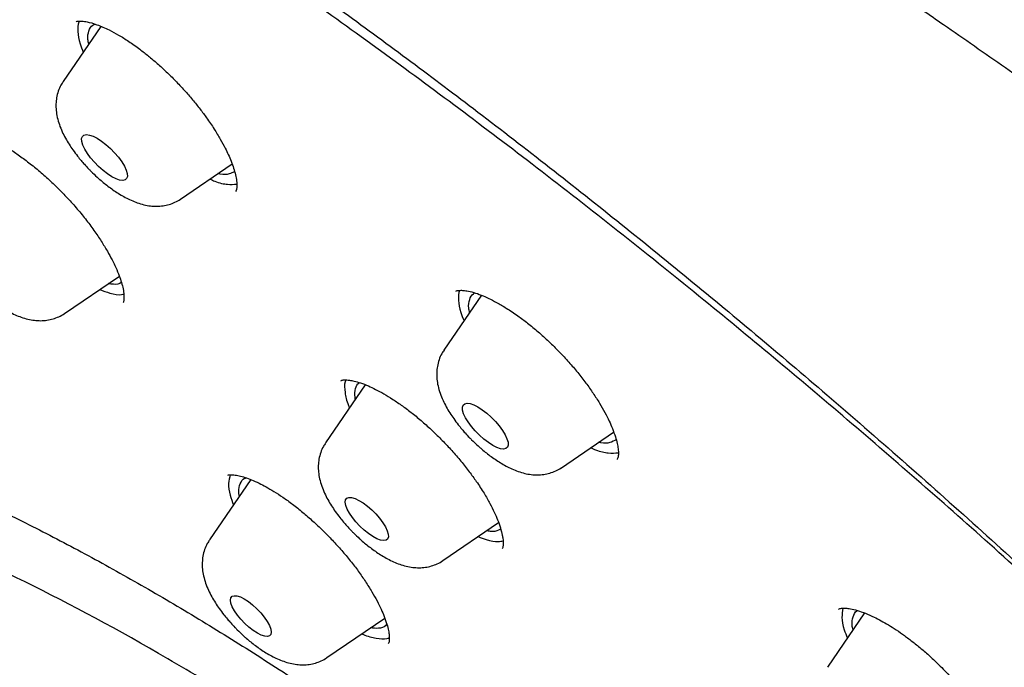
# Model space of a CAD drawing. Header units: millimetres. Extents: x 8 to 1577, y 12 to 2534.
# Tile 42 of 115: x 1331 to 1345, y 905 to 914. Entities that reach past the tile are written whole.
import ezdxf

# ---------------------------------------------------------------- set-up
doc = ezdxf.new("R2010")
doc.units = ezdxf.units.MM

msp = doc.modelspace()

# ---------------------------------------------------------------- linework, layer by layer
at = {"color": 7, "linetype": 'Continuous', "lineweight": 30}
for p, q in [((1331.926, 913.974), (1331.372, 913.166)), ((1333.096, 911.438), (1333.852, 911.953)), ((1331.393, 909.757), (1332.197, 910.305)), ((1337.514, 910.025), (1336.963, 909.22)), ((1335.808, 908.709), (1335.224, 907.856)), ((1338.686, 907.492), (1339.454, 908.015)), ((1339.507, 907.617), (1339.504, 907.613)), ((1334.128, 907.317), (1333.52, 906.43)), ((1336.948, 906.129), (1337.764, 906.685)), ((1335.244, 904.703), (1336.093, 905.281)), ((1343.138, 905.358), (1342.592, 904.561)), ((1336.149, 904.914), (1336.143, 904.906))]:
    msp.add_line(p, q, dxfattribs=at)
at = {"color": 7, "linetype": 'Continuous', "lineweight": 30, "flags": 128}
for points in [[(1332.088, 911.765), (1332.024, 911.806), (1331.958, 911.857), (1331.893, 911.914), (1331.831, 911.977), (1331.775, 912.043), (1331.727, 912.109), (1331.688, 912.172), (1331.661, 912.231), (1331.646, 912.283), (1331.643, 912.325), (1331.654, 912.357), (1331.677, 912.377), (1331.712, 912.384), (1331.757, 912.378), (1331.81, 912.36), (1331.87, 912.33), (1331.934, 912.288), (1332, 912.238), (1332.065, 912.18), (1332.127, 912.117), (1332.183, 912.051), (1332.231, 911.986), (1332.27, 911.922), (1332.297, 911.864), (1332.312, 911.812), (1332.315, 911.769), (1332.304, 911.738), (1332.281, 911.718), (1332.246, 911.71), (1332.201, 911.716), (1332.148, 911.734), (1332.088, 911.765)], [(1337.678, 907.819), (1337.614, 907.86), (1337.548, 907.911), (1337.483, 907.969), (1337.421, 908.032), (1337.365, 908.097), (1337.317, 908.163), (1337.279, 908.226), (1337.251, 908.285), (1337.236, 908.337), (1337.234, 908.379), (1337.244, 908.411), (1337.267, 908.431), (1337.302, 908.438), (1337.347, 908.433), (1337.401, 908.414), (1337.461, 908.384), (1337.525, 908.343), (1337.591, 908.292), (1337.656, 908.234), (1337.717, 908.171), (1337.773, 908.106), (1337.822, 908.04), (1337.86, 907.976), (1337.888, 907.918), (1337.903, 907.866), (1337.905, 907.824), (1337.894, 907.792), (1337.871, 907.772), (1337.837, 907.764), (1337.792, 907.77), (1337.738, 907.789), (1337.678, 907.819)], [(1336.131, 906.565), (1336.145, 906.515), (1336.147, 906.474), (1336.135, 906.444), (1336.112, 906.426), (1336.076, 906.421), (1336.031, 906.428), (1335.978, 906.449), (1335.918, 906.481), (1335.855, 906.524), (1335.791, 906.575), (1335.729, 906.633), (1335.67, 906.696), (1335.619, 906.76), (1335.576, 906.823), (1335.543, 906.883), (1335.522, 906.937), (1335.514, 906.983), (1335.519, 907.018), (1335.537, 907.042), (1335.566, 907.054), (1335.607, 907.053), (1335.657, 907.039), (1335.713, 907.012), (1335.775, 906.975), (1335.839, 906.927), (1335.902, 906.872), (1335.963, 906.812), (1336.018, 906.748), (1336.066, 906.684), (1336.104, 906.622), (1336.131, 906.565)], [(1334.224, 905.06), (1334.163, 905.099), (1334.1, 905.148), (1334.039, 905.204), (1333.981, 905.265), (1333.93, 905.328), (1333.887, 905.39), (1333.855, 905.449), (1333.834, 905.501), (1333.827, 905.546), (1333.832, 905.58), (1333.851, 905.603), (1333.881, 905.612), (1333.923, 905.609), (1333.973, 905.593), (1334.03, 905.564), (1334.091, 905.525), (1334.154, 905.476), (1334.216, 905.42), (1334.273, 905.359), (1334.325, 905.296), (1334.367, 905.234), (1334.4, 905.175), (1334.42, 905.122), (1334.427, 905.078), (1334.422, 905.044), (1334.403, 905.021), (1334.373, 905.011), (1334.331, 905.015), (1334.281, 905.031), (1334.224, 905.06)]]:
    msp.add_lwpolyline(points, dxfattribs=at)
at = {"color": 7, "linetype": 'Continuous', "lineweight": 30}
for points, knots in [([(1394.298, 868.051), (1394.344, 868.096), (1394.434, 868.184), (1394.57, 868.324), (1394.688, 868.451), (1394.806, 868.586), (1394.906, 868.707), (1394.998, 868.824), (1395.083, 868.937), (1395.193, 869.093), (1395.32, 869.287), (1395.456, 869.517), (1395.578, 869.747), (1395.686, 869.971), (1395.785, 870.199), (1395.9, 870.497), (1396.019, 870.857), (1396.124, 871.261), (1396.206, 871.658), (1396.269, 872.054), (1396.316, 872.485), (1396.343, 872.883), (1396.354, 873.242), (1396.356, 873.539), (1396.352, 873.813), (1396.343, 874.069), (1396.33, 874.322), (1396.313, 874.577), (1396.292, 874.832), (1396.266, 875.093), (1396.236, 875.361), (1396.2, 875.641), (1396.16, 875.925), (1396.116, 876.204), (1396.072, 876.468), (1396.028, 876.716), (1395.982, 876.96), (1395.932, 877.208), (1395.879, 877.469), (1395.82, 877.747), (1395.755, 878.051), (1395.681, 878.384), (1395.613, 878.684), (1395.557, 878.928), (1395.517, 879.098), (1395.484, 879.236), (1395.459, 879.343), (1395.439, 879.424), (1395.423, 879.494), (1395.401, 879.583), (1395.371, 879.705), (1395.331, 879.868), (1395.283, 880.062), (1395.221, 880.306), (1395.147, 880.596), (1395.061, 880.923), (1394.971, 881.26), (1394.879, 881.601), (1394.783, 881.946), (1394.699, 882.243), (1394.628, 882.491), (1394.57, 882.69), (1394.512, 882.889), (1394.455, 883.084), (1394.401, 883.264), (1394.354, 883.42), (1394.315, 883.55), (1394.283, 883.655), (1394.257, 883.738), (1394.235, 883.81), (1394.209, 883.894), (1394.174, 884.007), (1394.128, 884.157), (1394.071, 884.338), (1394.003, 884.552), (1393.926, 884.793), (1393.842, 885.052), (1393.71, 885.455), (1393.533, 885.986), (1393.309, 886.639), (1393.086, 887.27), (1392.864, 887.884), (1392.641, 888.489), (1392.373, 889.197), (1392.06, 890.003), (1391.698, 890.905), (1391.308, 891.848), (1390.885, 892.839), (1390.422, 893.894), (1389.945, 894.953), (1389.329, 896.285), (1388.802, 897.394), (1388.374, 898.274), (1388.196, 898.638), (1388.026, 898.982), (1387.877, 899.281), (1387.75, 899.535), (1387.644, 899.746), (1387.551, 899.932), (1387.471, 900.091), (1387.403, 900.225), (1387.337, 900.355), (1387.261, 900.503), (1387.167, 900.689), (1387.055, 900.908), (1386.868, 901.269), (1386.606, 901.776), (1386.261, 902.432), (1385.906, 903.098), (1385.537, 903.771), (1385.157, 904.449), (1384.749, 905.16), (1384.311, 905.901), (1383.845, 906.668), (1383.349, 907.461), (1382.821, 908.28), (1382.257, 909.129), (1381.673, 909.98), (1381.068, 910.832), (1380.445, 911.682), (1379.785, 912.553), (1379.092, 913.439), (1378.371, 914.33), (1377.629, 915.219), (1376.866, 916.105), (1376.085, 916.984), (1375.285, 917.855), (1374.438, 918.75), (1373.543, 919.666), (1372.6, 920.598), (1371.647, 921.512), (1370.683, 922.406), (1369.718, 923.273), (1368.754, 924.112), (1367.792, 924.923), (1366.828, 925.714), (1365.79, 926.544), (1364.678, 927.406), (1363.493, 928.297), (1362.31, 929.16), (1361.13, 929.994), (1359.953, 930.809), (1358.772, 931.618), (1357.622, 932.396), (1356.502, 933.144), (1355.418, 933.859), (1354.35, 934.555), (1353.311, 935.223), (1352.312, 935.858), (1351.351, 936.46), (1350.43, 937.03), (1349.547, 937.569), (1348.702, 938.078), (1347.896, 938.557), (1347.128, 939.009), (1346.349, 939.462), (1345.536, 939.927), (1344.667, 940.416), (1343.772, 940.912), (1342.91, 941.381), (1342.087, 941.822), (1341.305, 942.235), (1340.673, 942.564), (1340.205, 942.806), (1339.916, 942.954), (1339.657, 943.086), (1339.43, 943.202), (1339.235, 943.301), (1339.081, 943.378), (1338.964, 943.437), (1338.88, 943.479), (1338.806, 943.517), (1338.722, 943.559), (1338.611, 943.614), (1338.461, 943.689), (1338.273, 943.783), (1338.023, 943.907), (1337.722, 944.056), (1337.385, 944.221), (1337.046, 944.387), (1336.708, 944.55), (1336.063, 944.861), (1335.113, 945.31), (1333.86, 945.887), (1332.947, 946.296), (1332.373, 946.545), (1332.144, 946.644), (1331.932, 946.734), (1331.743, 946.812), (1331.581, 946.88), (1331.444, 946.936), (1331.334, 946.98), (1331.242, 947.018), (1331.152, 947.054), (1331.047, 947.096), (1330.92, 947.146), (1330.771, 947.205), (1330.564, 947.284), (1330.3, 947.385), (1329.975, 947.505), (1329.625, 947.631), (1329.316, 947.739), (1329.067, 947.823), (1328.892, 947.88), (1328.744, 947.928), (1328.619, 947.968), (1328.509, 948.002), (1328.39, 948.039), (1328.254, 948.08), (1328.095, 948.128), (1327.918, 948.179), (1327.718, 948.235), (1327.496, 948.296), (1327.266, 948.356), (1327.041, 948.412), (1326.807, 948.467), (1326.564, 948.522), (1326.313, 948.575), (1326.083, 948.619), (1325.874, 948.657), (1325.678, 948.69), (1325.513, 948.715), (1325.37, 948.735), (1325.241, 948.752), (1325.093, 948.771), (1324.935, 948.788), (1324.766, 948.805), (1324.598, 948.819), (1324.431, 948.831), (1324.261, 948.84), (1324.076, 948.848), (1323.877, 948.853), (1323.681, 948.853), (1323.498, 948.851), (1323.329, 948.845), (1323.163, 948.837), (1322.994, 948.825), (1322.827, 948.811), (1322.676, 948.794), (1322.54, 948.777), (1322.411, 948.759), (1322.284, 948.739), (1322.15, 948.715), (1321.998, 948.686), (1321.83, 948.649), (1321.657, 948.606), (1321.479, 948.557), (1321.302, 948.503), (1321.124, 948.443), (1320.953, 948.379), (1320.781, 948.308), (1320.607, 948.23), (1320.435, 948.146), (1320.21, 948.025), (1319.938, 947.861), (1319.706, 947.696), (1319.559, 947.583), (1319.496, 947.532), (1319.431, 947.479), (1319.363, 947.422), (1319.286, 947.354), (1319.175, 947.254), (1319.034, 947.119), (1318.927, 947.011), (1318.869, 946.952)], [0, 0, 0, 0, 0.00138, 0.002687, 0.004631, 0.006425, 0.008093, 0.009738, 0.01134, 0.012866, 0.016237, 0.019442, 0.022322, 0.0254, 0.028306, 0.031239, 0.036849, 0.04191, 0.046106, 0.051257, 0.056163, 0.061443, 0.065192, 0.068707, 0.071701, 0.074593, 0.077447, 0.0803, 0.083201, 0.086012, 0.089047, 0.092141, 0.095284, 0.09838, 0.10125, 0.103891, 0.106443, 0.109173, 0.111963, 0.114965, 0.118278, 0.121904, 0.125838, 0.128004, 0.129831, 0.131319, 0.13247, 0.133282, 0.133919, 0.134722, 0.136115, 0.137844, 0.139908, 0.142307, 0.145596, 0.149095, 0.152622, 0.156178, 0.159762, 0.163375, 0.16541, 0.167454, 0.169508, 0.17156, 0.173429, 0.175046, 0.176338, 0.177407, 0.17825, 0.178886, 0.179607, 0.18081, 0.18233, 0.184167, 0.186321, 0.188792, 0.191478, 0.194126, 0.200914, 0.207363, 0.213496, 0.219488, 0.225381, 0.231173, 0.240073, 0.248728, 0.257138, 0.267104, 0.277025, 0.28692, 0.296786, 0.31408, 0.317466, 0.320845, 0.324007, 0.32684, 0.328987, 0.330896, 0.332569, 0.334005, 0.335204, 0.33619, 0.337526, 0.339193, 0.341191, 0.343399, 0.348898, 0.354734, 0.360913, 0.366561, 0.372473, 0.378622, 0.384988, 0.391569, 0.398244, 0.405127, 0.41222, 0.419526, 0.42635, 0.433345, 0.440511, 0.447823, 0.455152, 0.462478, 0.469803, 0.477129, 0.484456, 0.491768, 0.499941, 0.5081, 0.516247, 0.524382, 0.532504, 0.540467, 0.548415, 0.556362, 0.564327, 0.574086, 0.58387, 0.593672, 0.603484, 0.613313, 0.623185, 0.633099, 0.642224, 0.651385, 0.660472, 0.669258, 0.677734, 0.685902, 0.693762, 0.701315, 0.70856, 0.715497, 0.722128, 0.728451, 0.735754, 0.743323, 0.751168, 0.75929, 0.76604, 0.772971, 0.780083, 0.782904, 0.785504, 0.787822, 0.789856, 0.791607, 0.793076, 0.793991, 0.794747, 0.795345, 0.795997, 0.796998, 0.798348, 0.800048, 0.802098, 0.80511, 0.808193, 0.811267, 0.814333, 0.81739, 0.828891, 0.840383, 0.852012, 0.854222, 0.856421, 0.858428, 0.860198, 0.86173, 0.863025, 0.86408, 0.864839, 0.865623, 0.866616, 0.867818, 0.869229, 0.87085, 0.873686, 0.876794, 0.880173, 0.883822, 0.885774, 0.887493, 0.888956, 0.890164, 0.891177, 0.892216, 0.893681, 0.895231, 0.896961, 0.898965, 0.901243, 0.903672, 0.905979, 0.908153, 0.910903, 0.913509, 0.915901, 0.918026, 0.920059, 0.922079, 0.923235, 0.924601, 0.926179, 0.92796, 0.929673, 0.93163, 0.933406, 0.93513, 0.937178, 0.939469, 0.941667, 0.943688, 0.945564, 0.947325, 0.94927, 0.951284, 0.952996, 0.954437, 0.955952, 0.957406, 0.958849, 0.96061, 0.962697, 0.964771, 0.966732, 0.969081, 0.971169, 0.973215, 0.975393, 0.977593, 0.979797, 0.982003, 0.986336, 0.990689, 0.991548, 0.992421, 0.993307, 0.994208, 0.995172, 0.996436, 0.998044, 1, 1, 1, 1]), ([(1304.051, 929.79), (1304.012, 929.74), (1303.942, 929.65), (1303.852, 929.531), (1303.785, 929.439), (1303.734, 929.369), (1303.693, 929.31), (1303.654, 929.254), (1303.615, 929.196), (1303.563, 929.119), (1303.499, 929.022), (1303.427, 928.907), (1303.358, 928.793), (1303.291, 928.677), (1303.226, 928.56), (1303.167, 928.448), (1303.119, 928.353), (1303.081, 928.274), (1303.046, 928.199), (1303.006, 928.112), (1302.962, 928.011), (1302.92, 927.907), (1302.872, 927.784), (1302.821, 927.644), (1302.763, 927.473), (1302.709, 927.292), (1302.659, 927.108), (1302.619, 926.939), (1302.589, 926.801), (1302.567, 926.687), (1302.551, 926.597), (1302.536, 926.509), (1302.522, 926.424), (1302.51, 926.342), (1302.499, 926.259), (1302.488, 926.168), (1302.476, 926.061), (1302.463, 925.934), (1302.45, 925.787), (1302.439, 925.624), (1302.431, 925.454), (1302.426, 925.288), (1302.423, 925.131), (1302.422, 924.98), (1302.424, 924.809), (1302.428, 924.619), (1302.436, 924.413), (1302.447, 924.221), (1302.459, 924.043), (1302.472, 923.881), (1302.484, 923.738), (1302.496, 923.615), (1302.507, 923.51), (1302.518, 923.409), (1302.531, 923.298), (1302.547, 923.163), (1302.568, 923.003), (1302.601, 922.766), (1302.647, 922.457), (1302.711, 922.08), (1302.782, 921.696), (1302.877, 921.216), (1302.998, 920.642), (1303.146, 919.977), (1303.271, 919.448), (1303.367, 919.056), (1303.43, 918.805), (1303.49, 918.568), (1303.545, 918.354), (1303.594, 918.167), (1303.634, 918.013), (1303.669, 917.885), (1303.7, 917.768), (1303.734, 917.643), (1303.772, 917.501), (1303.816, 917.342), (1303.865, 917.165), (1303.928, 916.943), (1304.005, 916.67), (1304.101, 916.34), (1304.205, 915.989), (1304.332, 915.565), (1304.479, 915.088), (1304.643, 914.567), (1304.802, 914.074), (1304.956, 913.609), (1305.103, 913.172), (1305.244, 912.758), (1305.387, 912.347), (1305.539, 911.918), (1305.705, 911.456), (1305.886, 910.962), (1306.078, 910.447), (1306.28, 909.913), (1306.493, 909.36), (1306.689, 908.863), (1306.862, 908.429), (1307.004, 908.077), (1307.143, 907.736), (1307.292, 907.374), (1307.449, 906.998), (1307.61, 906.616), (1307.754, 906.277), (1307.882, 905.979), (1307.98, 905.752), (1308.053, 905.585), (1308.102, 905.471), (1308.143, 905.377), (1308.175, 905.305), (1308.204, 905.238), (1308.241, 905.154), (1308.293, 905.035), (1308.363, 904.877), (1308.45, 904.682), (1308.554, 904.448), (1308.675, 904.179), (1308.809, 903.884), (1308.95, 903.575), (1309.095, 903.259), (1309.244, 902.936), (1309.397, 902.607), (1309.585, 902.207), (1309.811, 901.731), (1310.077, 901.178), (1310.354, 900.607), (1310.643, 900.02), (1310.944, 899.417), (1311.253, 898.806), (1311.563, 898.201), (1311.895, 897.561), (1312.244, 896.896), (1312.61, 896.209), (1312.964, 895.56), (1313.304, 894.95), (1313.626, 894.384), (1313.929, 893.864), (1314.214, 893.381), (1314.496, 892.913), (1314.822, 892.383), (1315.208, 891.767), (1315.664, 891.06), (1316.067, 890.45), (1316.405, 889.951), (1316.658, 889.584), (1316.901, 889.236), (1317.119, 888.928), (1317.296, 888.68), (1317.434, 888.488), (1317.544, 888.338), (1317.65, 888.192), (1317.766, 888.035), (1317.917, 887.83), (1318.11, 887.571), (1318.353, 887.25), (1318.622, 886.898), (1318.917, 886.518), (1319.235, 886.114), (1319.588, 885.673), (1319.975, 885.198), (1320.384, 884.706), (1320.871, 884.13), (1321.422, 883.493), (1322.032, 882.808), (1322.62, 882.165), (1323.181, 881.565), (1323.679, 881.045), (1324.117, 880.596), (1324.496, 880.212), (1324.857, 879.853), (1325.203, 879.513), (1325.614, 879.114), (1326.111, 878.638), (1326.711, 878.077), (1327.349, 877.492), (1328.025, 876.887), (1328.736, 876.264), (1329.48, 875.628), (1330.256, 874.981), (1330.98, 874.392), (1331.64, 873.866), (1332.216, 873.414), (1332.772, 872.985), (1333.297, 872.586), (1333.789, 872.216), (1334.249, 871.875), (1334.677, 871.562), (1335.075, 871.272), (1335.454, 871), (1335.81, 870.745), (1336.144, 870.509), (1336.409, 870.322), (1336.626, 870.17), (1336.815, 870.038), (1337.03, 869.888), (1337.292, 869.706), (1337.605, 869.49), (1337.972, 869.236), (1338.38, 868.957), (1338.827, 868.652), (1339.315, 868.321), (1339.731, 868.041), (1339.984, 867.872), (1340.061, 867.82)], [0, 0, 0, 0, 0.002149, 0.003878, 0.005224, 0.006211, 0.007064, 0.007948, 0.008864, 0.009813, 0.011708, 0.013695, 0.015708, 0.01777, 0.019996, 0.022306, 0.024189, 0.025493, 0.026916, 0.028702, 0.03085, 0.033111, 0.035097, 0.038365, 0.041754, 0.045954, 0.049896, 0.053338, 0.05667, 0.058624, 0.060537, 0.062387, 0.064173, 0.065894, 0.06755, 0.069387, 0.071627, 0.074268, 0.077307, 0.080742, 0.084288, 0.08765, 0.090829, 0.093863, 0.096778, 0.101118, 0.105168, 0.10893, 0.112386, 0.115519, 0.118257, 0.120603, 0.122557, 0.12427, 0.126353, 0.128906, 0.131926, 0.135412, 0.142274, 0.149226, 0.156241, 0.163301, 0.175373, 0.18733, 0.199059, 0.203603, 0.208111, 0.212334, 0.216081, 0.219352, 0.222149, 0.224167, 0.22605, 0.228217, 0.23068, 0.23344, 0.236496, 0.239847, 0.244939, 0.250589, 0.256763, 0.262921, 0.272174, 0.280917, 0.289151, 0.296878, 0.304099, 0.31083, 0.317346, 0.324361, 0.331876, 0.33989, 0.348403, 0.356799, 0.36563, 0.374896, 0.38056, 0.386251, 0.39163, 0.39668, 0.403321, 0.409288, 0.414583, 0.419204, 0.423152, 0.425178, 0.426966, 0.428428, 0.429512, 0.430348, 0.431515, 0.433405, 0.43585, 0.438851, 0.442408, 0.446612, 0.451244, 0.455974, 0.46079, 0.465694, 0.470685, 0.475763, 0.483873, 0.492197, 0.500735, 0.509488, 0.518455, 0.527628, 0.536621, 0.545234, 0.555828, 0.565835, 0.575247, 0.584014, 0.59213, 0.59947, 0.606184, 0.612552, 0.619177, 0.628442, 0.638212, 0.6485, 0.653534, 0.658683, 0.663538, 0.667723, 0.671241, 0.673602, 0.675526, 0.677359, 0.679493, 0.681929, 0.685648, 0.689985, 0.694942, 0.699891, 0.705334, 0.711276, 0.717722, 0.724556, 0.731257, 0.741133, 0.750535, 0.759408, 0.767739, 0.775543, 0.781315, 0.786775, 0.791928, 0.796775, 0.801487, 0.80935, 0.817694, 0.826518, 0.835805, 0.845534, 0.855673, 0.866201, 0.87713, 0.885068, 0.893001, 0.900528, 0.907646, 0.914357, 0.920555, 0.926365, 0.931787, 0.936826, 0.941833, 0.946386, 0.950481, 0.952731, 0.955284, 0.958226, 0.961561, 0.966044, 0.971083, 0.976678, 0.982828, 0.989531, 0.996788, 1, 1, 1, 1]), ([(1352.458, 860.841), (1352.727, 860.7), (1353.265, 860.42), (1354.134, 859.988), (1355.065, 859.545), (1356.05, 859.103), (1356.995, 858.705), (1357.9, 858.348), (1358.765, 858.031), (1359.605, 857.748), (1360.419, 857.498), (1361.207, 857.28), (1362.016, 857.082), (1362.841, 856.912), (1363.669, 856.776), (1364.458, 856.682), (1365.21, 856.628), (1365.932, 856.614), (1366.611, 856.639), (1367.246, 856.701), (1367.841, 856.797), (1368.405, 856.928), (1368.956, 857.099), (1369.487, 857.313), (1369.991, 857.573), (1370.453, 857.869), (1370.874, 858.2), (1371.258, 858.569), (1371.598, 858.968), (1371.896, 859.394), (1372.155, 859.844), (1372.379, 860.327), (1372.574, 860.856), (1372.736, 861.435), (1372.86, 862.06), (1372.942, 862.713), (1372.984, 863.392), (1372.986, 864.102), (1372.95, 864.83), (1372.877, 865.572), (1372.771, 866.327), (1372.629, 867.107), (1372.447, 867.935), (1372.221, 868.813), (1371.951, 869.734), (1371.644, 870.67), (1371.302, 871.62), (1370.923, 872.591), (1370.515, 873.566), (1370.079, 874.541), (1369.619, 875.514), (1369.128, 876.503), (1368.589, 877.537), (1368.001, 878.615), (1367.367, 879.727), (1366.706, 880.841), (1366.019, 881.955), (1365.301, 883.078), (1364.566, 884.189), (1363.817, 885.287), (1363.056, 886.37), (1362.27, 887.456), (1361.436, 888.579), (1360.551, 889.736), (1359.625, 890.914), (1358.684, 892.08), (1357.729, 893.232), (1356.753, 894.381), (1355.775, 895.504), (1354.796, 896.6), (1353.82, 897.67), (1352.828, 898.732), (1351.792, 899.817), (1350.712, 900.922), (1349.598, 902.034), (1348.482, 903.12), (1347.368, 904.181), (1346.244, 905.225), (1345.133, 906.233), (1344.035, 907.205), (1342.953, 908.141), (1341.867, 909.058), (1340.747, 909.983), (1339.591, 910.912), (1338.415, 911.832), (1337.252, 912.716), (1336.103, 913.566), (1334.958, 914.388), (1333.839, 915.167), (1332.746, 915.905), (1331.681, 916.602), (1330.623, 917.272), (1329.544, 917.932), (1328.444, 918.579), (1327.339, 919.204), (1326.259, 919.787), (1325.205, 920.329), (1324.168, 920.837), (1323.167, 921.3), (1322.202, 921.72), (1321.273, 922.099), (1320.364, 922.445), (1319.447, 922.767), (1318.528, 923.06), (1317.617, 923.319), (1316.742, 923.534), (1315.902, 923.709), (1315.089, 923.844), (1314.32, 923.939), (1313.592, 923.994), (1312.905, 924.013), (1312.245, 923.997), (1311.595, 923.943), (1310.959, 923.85), (1310.346, 923.712), (1309.774, 923.537), (1309.243, 923.323), (1308.747, 923.072), (1308.295, 922.787), (1307.886, 922.471), (1307.518, 922.127), (1307.183, 921.75), (1306.901, 921.367), (1306.666, 920.984), (1306.452, 920.574), (1306.25, 920.101), (1306.069, 919.557), (1305.929, 918.994), (1305.827, 918.415), (1305.759, 917.822), (1305.725, 917.207), (1305.722, 916.571), (1305.751, 915.916), (1305.808, 915.269), (1305.888, 914.635), (1305.997, 913.96), (1306.145, 913.205), (1306.342, 912.365), (1306.571, 911.521), (1306.828, 910.674), (1307.11, 909.827), (1307.422, 908.969), (1307.761, 908.099), (1308.127, 907.22), (1308.542, 906.277), (1309.013, 905.269), (1309.54, 904.204), (1310.097, 903.132), (1310.683, 902.057), (1311.302, 900.968), (1311.943, 899.886), (1312.602, 898.814), (1313.276, 897.753), (1313.978, 896.683), (1314.729, 895.575), (1315.53, 894.429), (1316.375, 893.257), (1317.239, 892.093), (1318.121, 890.939), (1319.027, 889.784), (1319.94, 888.651), (1320.858, 887.541), (1321.778, 886.454), (1322.717, 885.371), (1323.701, 884.261), (1324.733, 883.126), (1325.801, 881.979), (1326.875, 880.854), (1327.952, 879.751), (1329.043, 878.661), (1330.126, 877.604), (1331.199, 876.58), (1332.261, 875.59), (1333.331, 874.615), (1334.337, 873.719), (1335.278, 872.898), (1336.233, 872.081), (1337.273, 871.21), (1338.396, 870.293), (1339.351, 869.531), (1339.931, 869.082), (1340.137, 868.923)], [0, 0, 0, 0, 0.004427, 0.008853, 0.014514, 0.020176, 0.025836, 0.031112, 0.036388, 0.041664, 0.046816, 0.051969, 0.057122, 0.063103, 0.069085, 0.074885, 0.080688, 0.086491, 0.092291, 0.097778, 0.103267, 0.108756, 0.114243, 0.120224, 0.126206, 0.132006, 0.137809, 0.143612, 0.149412, 0.154899, 0.160388, 0.165877, 0.171364, 0.177345, 0.183327, 0.189127, 0.19493, 0.200734, 0.206533, 0.21202, 0.217509, 0.222998, 0.228485, 0.234467, 0.240448, 0.246248, 0.252051, 0.257855, 0.263655, 0.269141, 0.27463, 0.28012, 0.285606, 0.291588, 0.297569, 0.303369, 0.309172, 0.314976, 0.320776, 0.326262, 0.331751, 0.337241, 0.342727, 0.348709, 0.35469, 0.36049, 0.366294, 0.372097, 0.377897, 0.383383, 0.388872, 0.394362, 0.399848, 0.40583, 0.411812, 0.417611, 0.423415, 0.429218, 0.435018, 0.440504, 0.445993, 0.451483, 0.456969, 0.462951, 0.468933, 0.474732, 0.480536, 0.486339, 0.492139, 0.497625, 0.503115, 0.508604, 0.51409, 0.520072, 0.526054, 0.531854, 0.537657, 0.54346, 0.54926, 0.554746, 0.560236, 0.565725, 0.571211, 0.577193, 0.583175, 0.588975, 0.594778, 0.600581, 0.606381, 0.611867, 0.617357, 0.622846, 0.628332, 0.634314, 0.640296, 0.646096, 0.651899, 0.657702, 0.663502, 0.668989, 0.674478, 0.679967, 0.685454, 0.68988, 0.694307, 0.699967, 0.705629, 0.71129, 0.716565, 0.721842, 0.727117, 0.73227, 0.737423, 0.742575, 0.747002, 0.751428, 0.757089, 0.762751, 0.768411, 0.773687, 0.778964, 0.784239, 0.789391, 0.794545, 0.799697, 0.805678, 0.81166, 0.81746, 0.823263, 0.829066, 0.834866, 0.840353, 0.845842, 0.851331, 0.856818, 0.862799, 0.868781, 0.874581, 0.880384, 0.886188, 0.891987, 0.897474, 0.902963, 0.908452, 0.913939, 0.919921, 0.925902, 0.931702, 0.937505, 0.943309, 0.949109, 0.954595, 0.960084, 0.965574, 0.97106, 0.975486, 0.979913, 0.985574, 0.991236, 0.996896, 1, 1, 1, 1]), ([(1378.098, 854.065), (1378.182, 854.136), (1378.356, 854.283), (1378.531, 854.473), (1378.654, 854.622), (1378.728, 854.718), (1378.794, 854.809), (1378.85, 854.892), (1378.898, 854.966), (1378.937, 855.03), (1378.969, 855.085), (1378.999, 855.138), (1379.032, 855.198), (1379.07, 855.27), (1379.115, 855.362), (1379.167, 855.475), (1379.222, 855.604), (1379.273, 855.735), (1379.317, 855.858), (1379.354, 855.972), (1379.387, 856.079), (1379.416, 856.185), (1379.445, 856.297), (1379.474, 856.421), (1379.504, 856.562), (1379.534, 856.723), (1379.562, 856.902), (1379.587, 857.091), (1379.607, 857.28), (1379.621, 857.461), (1379.632, 857.641), (1379.64, 857.818), (1379.644, 857.993), (1379.645, 858.157), (1379.643, 858.312), (1379.64, 858.469), (1379.634, 858.636), (1379.625, 858.825), (1379.612, 859.037), (1379.594, 859.269), (1379.571, 859.511), (1379.537, 859.815), (1379.491, 860.173), (1379.429, 860.587), (1379.36, 860.995), (1379.284, 861.404), (1379.2, 861.818), (1379.112, 862.238), (1379.013, 862.69), (1378.902, 863.179), (1378.778, 863.698), (1378.651, 864.213), (1378.522, 864.714), (1378.395, 865.195), (1378.27, 865.653), (1378.142, 866.108), (1378.006, 866.581), (1377.858, 867.082), (1377.702, 867.595), (1377.453, 868.394), (1377.098, 869.486), (1376.615, 870.888), (1376.099, 872.308), (1375.55, 873.748), (1374.968, 875.205), (1374.354, 876.681), (1373.726, 878.133), (1373.086, 879.558), (1372.437, 880.957), (1371.759, 882.369), (1371.055, 883.795), (1370.322, 885.235), (1369.709, 886.408), (1369.222, 887.313), (1368.876, 887.943), (1368.52, 888.576), (1368.152, 889.216), (1367.801, 889.811), (1367.465, 890.369), (1367.141, 890.896), (1366.844, 891.368), (1366.591, 891.766), (1366.395, 892.068), (1366.218, 892.339), (1366.059, 892.58), (1365.916, 892.795), (1365.783, 892.994), (1365.646, 893.196), (1365.493, 893.42), (1365.328, 893.661), (1365.152, 893.914), (1364.973, 894.169), (1364.788, 894.431), (1364.601, 894.692), (1364.297, 895.112), (1363.875, 895.685), (1363.327, 896.406), (1362.725, 897.179), (1362.057, 898.012), (1361.314, 898.907), (1360.55, 899.799), (1359.764, 900.685), (1358.96, 901.563), (1358.139, 902.43), (1357.304, 903.283), (1356.457, 904.122), (1355.598, 904.949), (1354.727, 905.762), (1353.846, 906.56), (1352.924, 907.372), (1351.962, 908.194), (1350.963, 909.021), (1349.963, 909.824), (1348.964, 910.605), (1347.965, 911.364), (1347.008, 912.073), (1346.088, 912.739), (1345.197, 913.371), (1344.394, 913.93), (1343.675, 914.426), (1343.174, 914.769), (1342.793, 915.029), (1342.541, 915.2), (1342.305, 915.36), (1342.11, 915.492), (1341.963, 915.591), (1341.858, 915.662), (1341.764, 915.724), (1341.662, 915.794), (1341.531, 915.881), (1341.374, 915.986), (1341.2, 916.102), (1341.017, 916.224), (1340.742, 916.408), (1340.369, 916.654), (1339.9, 916.963), (1339.309, 917.35), (1338.616, 917.8), (1337.828, 918.307), (1337.192, 918.711), (1336.695, 919.025), (1336.332, 919.253), (1335.973, 919.478), (1335.622, 919.697), (1335.283, 919.907), (1334.955, 920.109), (1334.635, 920.306), (1334.334, 920.49), (1334.034, 920.673), (1333.721, 920.863), (1333.363, 921.079), (1332.962, 921.321), (1332.519, 921.585), (1332.037, 921.871), (1331.515, 922.179), (1330.952, 922.508), (1330.564, 922.733), (1330.363, 922.85)], [0, 0, 0, 0, 0.006988, 0.014481, 0.01748, 0.020422, 0.023064, 0.025391, 0.027443, 0.029173, 0.030579, 0.031833, 0.033369, 0.03521, 0.037355, 0.040242, 0.043485, 0.046568, 0.049374, 0.051901, 0.054151, 0.056445, 0.058704, 0.061289, 0.064199, 0.067492, 0.07112, 0.074977, 0.078648, 0.082085, 0.08529, 0.08877, 0.091937, 0.094886, 0.097648, 0.100305, 0.103213, 0.106501, 0.110167, 0.114211, 0.118354, 0.122397, 0.129366, 0.136014, 0.142461, 0.148902, 0.15534, 0.161801, 0.168383, 0.176229, 0.184197, 0.191967, 0.19949, 0.206659, 0.213387, 0.219732, 0.226636, 0.234064, 0.2415, 0.248777, 0.268349, 0.287888, 0.307426, 0.326963, 0.3465, 0.366036, 0.385572, 0.403476, 0.421384, 0.439304, 0.457225, 0.475146, 0.493061, 0.500719, 0.508375, 0.516029, 0.523681, 0.531379, 0.537301, 0.543517, 0.550029, 0.553908, 0.55744, 0.560591, 0.563361, 0.565804, 0.568067, 0.570251, 0.572792, 0.575821, 0.578541, 0.581538, 0.584568, 0.587553, 0.590491, 0.59897, 0.607106, 0.615114, 0.625323, 0.635502, 0.645697, 0.655905, 0.666119, 0.676293, 0.686444, 0.696588, 0.706734, 0.716922, 0.727136, 0.737352, 0.748775, 0.760164, 0.771542, 0.78292, 0.794301, 0.805686, 0.815709, 0.825888, 0.836348, 0.843445, 0.850756, 0.853687, 0.85665, 0.859514, 0.861878, 0.863429, 0.864622, 0.865523, 0.866676, 0.868198, 0.870051, 0.872138, 0.874265, 0.876429, 0.881728, 0.887236, 0.892804, 0.902388, 0.911511, 0.920467, 0.924741, 0.929016, 0.933275, 0.937419, 0.941426, 0.945298, 0.949033, 0.95279, 0.955976, 0.959693, 0.963941, 0.968719, 0.974028, 0.979756, 0.985995, 0.992743, 1, 1, 1, 1]), ([(1330.318, 917.667), (1330.431, 917.596), (1330.645, 917.464), (1330.946, 917.274), (1331.207, 917.108), (1331.427, 916.966), (1331.612, 916.847), (1331.776, 916.74), (1332.029, 916.575), (1332.381, 916.343), (1332.951, 915.962), (1333.646, 915.489), (1334.514, 914.884), (1335.437, 914.224), (1336.415, 913.506), (1337.419, 912.751), (1338.448, 911.957), (1339.5, 911.124), (1340.553, 910.271), (1341.603, 909.398), (1342.673, 908.489), (1343.761, 907.542), (1344.865, 906.558), (1345.964, 905.556), (1347.057, 904.539), (1348.141, 903.506), (1349.196, 902.479), (1350.221, 901.461), (1351.215, 900.452), (1352.199, 899.435), (1353.17, 898.409), (1354.147, 897.354), (1355.13, 896.272), (1356.114, 895.163), (1357.081, 894.049), (1358.03, 892.931), (1358.959, 891.811), (1359.849, 890.712), (1360.701, 889.634), (1361.516, 888.58), (1362.31, 887.527), (1363.082, 886.477), (1363.846, 885.411), (1364.6, 884.328), (1365.341, 883.231), (1366.053, 882.142), (1366.736, 881.061), (1367.389, 879.99), (1367.986, 878.973), (1368.53, 878.009), (1369.025, 877.097), (1369.389, 876.397), (1369.638, 875.903), (1369.781, 875.616), (1369.915, 875.344), (1370.025, 875.116), (1370.122, 874.913), (1370.215, 874.716), (1370.327, 874.477), (1370.455, 874.198), (1370.6, 873.878), (1370.699, 873.654), (1370.751, 873.534)], [0, 0, 0, 0, 0.007184, 0.013512, 0.018985, 0.023599, 0.027355, 0.030607, 0.033897, 0.043173, 0.052607, 0.069452, 0.086298, 0.106352, 0.126407, 0.146462, 0.167949, 0.189437, 0.210924, 0.232412, 0.253884, 0.276669, 0.299463, 0.322257, 0.34505, 0.367847, 0.390647, 0.412131, 0.433615, 0.455098, 0.476582, 0.498061, 0.520846, 0.543643, 0.56644, 0.589237, 0.612033, 0.634824, 0.656306, 0.677788, 0.69927, 0.720752, 0.742231, 0.765012, 0.787806, 0.8106, 0.833394, 0.856187, 0.878968, 0.899011, 0.919054, 0.939097, 0.945712, 0.952281, 0.958472, 0.964237, 0.967807, 0.972331, 0.97781, 0.984246, 0.991641, 1, 1, 1, 1]), ([(1331.561, 914.041), (1331.565, 914.044), (1331.573, 914.049), (1331.594, 914.05), (1331.618, 914.051), (1331.65, 914.05), (1331.684, 914.047), (1331.749, 914.036), (1331.866, 914.004), (1332.026, 913.935), (1332.187, 913.848), (1332.338, 913.754), (1332.485, 913.649), (1332.625, 913.539), (1332.755, 913.428), (1332.888, 913.307), (1333.021, 913.176), (1333.15, 913.038), (1333.271, 912.899), (1333.381, 912.762), (1333.488, 912.618), (1333.588, 912.469), (1333.679, 912.32), (1333.747, 912.194), (1333.799, 912.086), (1333.841, 911.988), (1333.877, 911.888), (1333.904, 911.79), (1333.921, 911.695), (1333.923, 911.621), (1333.917, 911.572), (1333.908, 911.557), (1333.903, 911.549)], [0, 0, 0, 0, 0.041243, 0.075064, 0.100965, 0.118897, 0.134541, 0.150543, 0.200387, 0.252149, 0.28776, 0.324907, 0.363599, 0.39361, 0.424482, 0.456225, 0.488849, 0.522163, 0.554541, 0.585632, 0.61525, 0.652427, 0.687007, 0.719007, 0.742517, 0.768779, 0.797869, 0.829718, 0.864397, 0.904068, 0.949352, 1, 1, 1, 1]), ([(1331.611, 914.051), (1331.608, 914.046), (1331.583, 914.01), (1331.583, 913.899), (1331.603, 913.75), (1331.649, 913.637), (1331.667, 913.595)], [0, 0, 0, 0, 0.050409, 0.417912, 0.785416, 1, 1, 1, 1]), ([(1331.748, 913.714), (1331.743, 913.737), (1331.727, 913.814), (1331.746, 913.909), (1331.782, 913.985), (1331.826, 914.003), (1331.837, 914.007)], [0, 0, 0, 0, 0.15478, 0.51892, 0.88306, 1, 1, 1, 1]), ([(1331.373, 913.164), (1331.362, 913.147), (1331.331, 913.103), (1331.298, 913.022), (1331.273, 912.928), (1331.264, 912.832), (1331.267, 912.735), (1331.284, 912.634), (1331.314, 912.53), (1331.355, 912.429), (1331.404, 912.333), (1331.457, 912.244), (1331.516, 912.156), (1331.576, 912.076), (1331.633, 912.006), (1331.687, 911.944), (1331.735, 911.892), (1331.768, 911.859), (1331.779, 911.848)], [0, 0, 0, 0, 0.040088, 0.105081, 0.172761, 0.236374, 0.303605, 0.376561, 0.45642, 0.537466, 0.611122, 0.680918, 0.747143, 0.818476, 0.87063, 0.915493, 0.97086, 1, 1, 1, 1]), ([(1329.906, 912.411), (1329.909, 912.412), (1329.913, 912.415), (1329.928, 912.416), (1329.953, 912.418), (1329.988, 912.417), (1330.035, 912.411), (1330.104, 912.397), (1330.184, 912.372), (1330.276, 912.337), (1330.379, 912.29), (1330.5, 912.225), (1330.639, 912.139), (1330.791, 912.033), (1330.949, 911.91), (1331.108, 911.775), (1331.265, 911.628), (1331.418, 911.473), (1331.564, 911.311), (1331.7, 911.145), (1331.824, 910.98), (1331.931, 910.821), (1332.02, 910.676), (1332.09, 910.547), (1332.149, 910.426), (1332.196, 910.314), (1332.231, 910.207), (1332.25, 910.131), (1332.26, 910.072), (1332.264, 910.026), (1332.265, 909.985), (1332.263, 909.953), (1332.26, 909.93), (1332.254, 909.921), (1332.252, 909.917)], [0, 0, 0, 0, 0.041685, 0.073187, 0.094734, 0.11393, 0.139513, 0.165171, 0.194288, 0.219715, 0.248276, 0.280047, 0.314963, 0.352403, 0.390153, 0.427931, 0.465723, 0.503521, 0.541336, 0.579182, 0.617051, 0.653602, 0.687256, 0.71798, 0.745772, 0.778292, 0.806904, 0.839159, 0.857117, 0.876282, 0.899227, 0.927605, 0.961237, 1, 1, 1, 1]), ([(1331.779, 911.848), (1331.81, 911.817), (1331.853, 911.775), (1331.92, 911.715), (1331.979, 911.667), (1332.049, 911.612), (1332.123, 911.559), (1332.202, 911.508), (1332.284, 911.46), (1332.371, 911.418), (1332.461, 911.381), (1332.555, 911.353), (1332.65, 911.335), (1332.745, 911.33), (1332.837, 911.336), (1332.927, 911.355), (1333.013, 911.389), (1333.069, 911.417), (1333.094, 911.437), (1333.095, 911.437)], [0, 0, 0, 0, 0.079, 0.111267, 0.164653, 0.219779, 0.27891, 0.340823, 0.405407, 0.472767, 0.543015, 0.615089, 0.684955, 0.751029, 0.814246, 0.875976, 0.937159, 0.998335, 1, 1, 1, 1]), ([(1333.526, 911.731), (1333.55, 911.72), (1333.648, 911.677), (1333.786, 911.646), (1333.877, 911.653), (1333.92, 911.657)], [0, 0, 0, 0, 0.151095, 0.599861, 1, 1, 1, 1]), ([(1333.88, 911.839), (1333.858, 911.827), (1333.805, 911.797), (1333.721, 911.791), (1333.655, 911.808), (1333.644, 911.811)], [0, 0, 0, 0, 0.378157, 0.898225, 1, 1, 1, 1]), ([(1330.075, 910.167), (1330.106, 910.137), (1330.15, 910.094), (1330.217, 910.035), (1330.275, 909.986), (1330.345, 909.931), (1330.42, 909.878), (1330.498, 909.827), (1330.581, 909.78), (1330.667, 909.737), (1330.758, 909.701), (1330.852, 909.672), (1330.947, 909.655), (1331.041, 909.649), (1331.133, 909.656), (1331.224, 909.675), (1331.309, 909.708), (1331.366, 909.737), (1331.392, 909.757), (1331.393, 909.758)], [0, 0, 0, 0, 0.078946, 0.111191, 0.16454, 0.219628, 0.278719, 0.340589, 0.405129, 0.472442, 0.542643, 0.614667, 0.684485, 0.750514, 0.813687, 0.875375, 0.936516, 0.99765, 1, 1, 1, 1]), ([(1332.228, 910.212), (1332.227, 910.211), (1332.201, 910.188), (1332.137, 910.179), (1332.06, 910.191), (1332.034, 910.195)], [0, 0, 0, 0, 0.0219011, 0.671197, 1, 1, 1, 1]), ([(1331.908, 910.109), (1331.959, 910.089), (1332.079, 910.045), (1332.198, 910.026), (1332.251, 910.04), (1332.262, 910.042)], [0, 0, 0, 0, 0.373427, 0.873036, 1, 1, 1, 1]), ([(1337.139, 910.083), (1337.144, 910.086), (1337.154, 910.093), (1337.177, 910.096), (1337.202, 910.097), (1337.231, 910.097), (1337.264, 910.094), (1337.315, 910.087), (1337.396, 910.068), (1337.504, 910.031), (1337.617, 909.981), (1337.741, 909.918), (1337.884, 909.834), (1338.037, 909.732), (1338.194, 909.614), (1338.347, 909.488), (1338.502, 909.347), (1338.654, 909.197), (1338.796, 909.044), (1338.927, 908.89), (1339.047, 908.736), (1339.154, 908.585), (1339.248, 908.44), (1339.326, 908.304), (1339.388, 908.179), (1339.44, 908.059), (1339.48, 907.948), (1339.507, 907.847), (1339.519, 907.777), (1339.524, 907.729), (1339.524, 907.692), (1339.522, 907.661), (1339.517, 907.635), (1339.51, 907.624), (1339.506, 907.618)], [0, 0, 0, 0, 0.0425642, 0.0765863, 0.101679, 0.1178461, 0.132401, 0.1481715, 0.1833167, 0.2179757, 0.2487496, 0.2791148, 0.3143799, 0.3546621, 0.3882418, 0.424565, 0.4622427, 0.4992476, 0.5355741, 0.5712353, 0.6062526, 0.6406631, 0.6743068, 0.7070179, 0.7378056, 0.7663269, 0.8008556, 0.8314589, 0.8607881, 0.8788626, 0.8977336, 0.923428, 0.9576251, 1, 1, 1, 1]), ([(1337.196, 910.097), (1337.195, 910.095), (1337.172, 910.061), (1337.173, 909.952), (1337.193, 909.804), (1337.24, 909.691), (1337.257, 909.649)], [0, 0, 0, 0, 0.020066, 0.399312, 0.778559, 1, 1, 1, 1]), ([(1337.339, 909.769), (1337.334, 909.792), (1337.317, 909.869), (1337.337, 909.963), (1337.37, 910.037), (1337.412, 910.055), (1337.42, 910.058)], [0, 0, 0, 0, 0.159437, 0.534532, 0.909628, 1, 1, 1, 1]), ([(1336.964, 909.218), (1336.952, 909.201), (1336.922, 909.157), (1336.888, 909.076), (1336.864, 908.982), (1336.854, 908.886), (1336.857, 908.789), (1336.874, 908.688), (1336.904, 908.585), (1336.946, 908.483), (1336.994, 908.387), (1337.047, 908.298), (1337.106, 908.21), (1337.166, 908.13), (1337.223, 908.06), (1337.277, 907.998), (1337.325, 907.946), (1337.358, 907.913), (1337.369, 907.902)], [0, 0, 0, 0, 0.040571, 0.105531, 0.173176, 0.236758, 0.303955, 0.376875, 0.456693, 0.537698, 0.611318, 0.681078, 0.74727, 0.818567, 0.870695, 0.915535, 0.970875, 1, 1, 1, 1]), ([(1342.014, 875.625), (1341.86, 875.73), (1341.414, 876.032), (1340.668, 876.568), (1339.778, 877.229), (1338.884, 877.92), (1337.991, 878.636), (1337.102, 879.374), (1336.215, 880.135), (1335.333, 880.919), (1334.457, 881.722), (1333.593, 882.541), (1332.741, 883.374), (1331.901, 884.224), (1331.074, 885.086), (1330.265, 885.958), (1329.478, 886.835), (1328.714, 887.717), (1327.972, 888.604), (1327.254, 889.495), (1326.558, 890.39), (1325.889, 891.284), (1325.25, 892.173), (1324.641, 893.055), (1324.062, 893.931), (1323.514, 894.8), (1322.998, 895.658), (1322.518, 896.501), (1322.074, 897.329), (1321.665, 898.142), (1321.293, 898.938), (1320.96, 899.713), (1320.669, 900.462), (1320.419, 901.186), (1320.21, 901.884), (1320.042, 902.556), (1319.917, 903.202), (1319.833, 903.818), (1319.79, 904.402), (1319.789, 904.954), (1319.83, 905.473), (1319.911, 905.958), (1320.033, 906.41), (1320.195, 906.824), (1320.398, 907.201), (1320.641, 907.54), (1320.924, 907.841), (1321.246, 908.102), (1321.607, 908.32), (1322.006, 908.496), (1322.442, 908.63), (1322.916, 908.721), (1323.428, 908.77), (1323.974, 908.776), (1324.552, 908.741), (1325.159, 908.665), (1325.797, 908.548), (1326.464, 908.389), (1327.157, 908.191), (1327.875, 907.953), (1328.615, 907.676), (1329.379, 907.359), (1330.165, 907.004), (1330.969, 906.61), (1331.788, 906.179), (1332.621, 905.713), (1333.467, 905.21), (1334.328, 904.672), (1335.201, 904.098), (1336.083, 903.491), (1336.971, 902.855), (1337.859, 902.193), (1338.751, 901.502), (1339.645, 900.784), (1340.537, 900.043), (1341.424, 899.281), (1342.303, 898.5), (1343.178, 897.697), (1344.042, 896.875), (1344.701, 896.234), (1345.065, 895.864), (1345.15, 895.777)], [0, 0, 0, 0, 0.006759, 0.019562, 0.032418, 0.045357, 0.058186, 0.071009, 0.083854, 0.096747, 0.109636, 0.122479, 0.135304, 0.148137, 0.161073, 0.173928, 0.186733, 0.199516, 0.212295, 0.225098, 0.237955, 0.250895, 0.263724, 0.276547, 0.289392, 0.302286, 0.315175, 0.328018, 0.340843, 0.353676, 0.366612, 0.379468, 0.392272, 0.405055, 0.417835, 0.430638, 0.443495, 0.456434, 0.469264, 0.482088, 0.494932, 0.507825, 0.520715, 0.533558, 0.546383, 0.559215, 0.572152, 0.585007, 0.597812, 0.610594, 0.623374, 0.636177, 0.649034, 0.661973, 0.674803, 0.687626, 0.700471, 0.713364, 0.726253, 0.739097, 0.751921, 0.764754, 0.77769, 0.790546, 0.80335, 0.816133, 0.828913, 0.841716, 0.854573, 0.867512, 0.880342, 0.893165, 0.906009, 0.918903, 0.931792, 0.944635, 0.95746, 0.970293, 0.983229, 0.996084, 1, 1, 1, 1]), ([(1335.45, 908.77), (1335.455, 908.773), (1335.462, 908.778), (1335.481, 908.781), (1335.505, 908.782), (1335.537, 908.781), (1335.58, 908.777), (1335.644, 908.765), (1335.74, 908.738), (1335.846, 908.697), (1335.961, 908.643), (1336.081, 908.578), (1336.213, 908.497), (1336.353, 908.401), (1336.498, 908.292), (1336.645, 908.17), (1336.792, 908.037), (1336.937, 907.894), (1337.079, 907.743), (1337.212, 907.589), (1337.333, 907.436), (1337.447, 907.279), (1337.55, 907.121), (1337.636, 906.97), (1337.702, 906.838), (1337.754, 906.718), (1337.794, 906.604), (1337.817, 906.514), (1337.828, 906.452), (1337.832, 906.411), (1337.833, 906.372), (1337.831, 906.342), (1337.827, 906.317), (1337.821, 906.307), (1337.817, 906.301)], [0, 0, 0, 0, 0.039703, 0.072133, 0.097017, 0.115856, 0.133935, 0.163214, 0.193786, 0.228327, 0.256892, 0.28776, 0.320513, 0.354029, 0.388139, 0.422679, 0.457673, 0.493123, 0.52902, 0.56532, 0.600289, 0.632966, 0.672966, 0.708885, 0.740687, 0.770502, 0.803724, 0.839935, 0.857873, 0.875477, 0.894876, 0.922101, 0.957239, 1, 1, 1, 1]), ([(1335.523, 908.781), (1335.518, 908.772), (1335.496, 908.725), (1335.508, 908.598), (1335.532, 908.468), (1335.571, 908.382), (1335.576, 908.37)], [0, 0, 0, 0, 0.111324, 0.5216054, 0.9318868, 1, 1, 1, 1]), ([(1335.659, 908.492), (1335.657, 908.538), (1335.651, 908.631), (1335.678, 908.712), (1335.715, 908.736), (1335.723, 908.741)], [0, 0, 0, 0, 0.434325, 0.879525, 1, 1, 1, 1]), ([(1335.225, 907.854), (1335.213, 907.837), (1335.183, 907.794), (1335.15, 907.713), (1335.125, 907.619), (1335.116, 907.523), (1335.119, 907.426), (1335.136, 907.325), (1335.166, 907.221), (1335.207, 907.12), (1335.256, 907.024), (1335.309, 906.934), (1335.368, 906.846), (1335.428, 906.767), (1335.485, 906.697), (1335.539, 906.634), (1335.587, 906.583), (1335.619, 906.55), (1335.631, 906.538)], [0, 0, 0, 0, 0.0398122, 0.1048236, 0.1725226, 0.2361547, 0.3034047, 0.3763819, 0.4562633, 0.5373326, 0.6110106, 0.6808258, 0.7470707, 0.8184234, 0.8705929, 0.9154687, 0.970852, 1, 1, 1, 1]), ([(1337.369, 907.902), (1337.4, 907.871), (1337.444, 907.829), (1337.511, 907.769), (1337.569, 907.721), (1337.639, 907.666), (1337.713, 907.613), (1337.792, 907.562), (1337.875, 907.514), (1337.961, 907.472), (1338.052, 907.435), (1338.146, 907.407), (1338.241, 907.39), (1338.335, 907.384), (1338.427, 907.391), (1338.517, 907.41), (1338.603, 907.443), (1338.66, 907.471), (1338.685, 907.491), (1338.685, 907.492)], [0, 0, 0, 0, 0.078998, 0.111264, 0.16465, 0.219774, 0.278903, 0.340815, 0.405398, 0.472756, 0.543003, 0.615074, 0.684939, 0.751012, 0.814227, 0.875955, 0.937137, 0.998312, 1, 1, 1, 1]), ([(1339.491, 907.903), (1339.463, 907.887), (1339.404, 907.853), (1339.311, 907.845), (1339.245, 907.862), (1339.234, 907.865)], [0, 0, 0, 0, 0.440888, 0.908492, 1, 1, 1, 1]), ([(1348.7, 872.367), (1348.721, 872.359), (1349.391, 872.074), (1350.569, 871.759), (1352.187, 871.456), (1353.576, 871.467), (1354.737, 871.753), (1355.644, 872.319), (1356.286, 873.154), (1356.653, 874.246), (1356.737, 875.577), (1356.54, 877.127), (1356.062, 878.871), (1355.312, 880.783), (1354.302, 882.831), (1353.047, 884.986), (1351.566, 887.212), (1349.884, 889.475), (1348.026, 891.739), (1346.021, 893.971), (1343.9, 896.133), (1341.697, 898.194), (1339.446, 900.119), (1337.183, 901.881), (1334.941, 903.45), (1332.758, 904.803), (1330.665, 905.919), (1328.697, 906.779), (1326.884, 907.371), (1325.254, 907.686), (1323.833, 907.718), (1322.643, 907.466), (1321.702, 906.936), (1321.025, 906.134), (1320.623, 905.075), (1320.502, 903.773), (1320.663, 902.25), (1321.106, 900.529), (1321.821, 898.638), (1322.8, 896.605), (1324.021, 894.462), (1325.487, 892.244), (1326.614, 890.656), (1327.292, 889.824), (1327.357, 889.744)], [0, 0, 0, 0, 0.0007925, 0.0257072, 0.0506219, 0.0755366, 0.1004513, 0.1253661, 0.1502808, 0.1751955, 0.2001102, 0.2250249, 0.2499397, 0.2748544, 0.2997691, 0.3246838, 0.3495985, 0.3745133, 0.399428, 0.4243427, 0.4492574, 0.4741721, 0.4990868, 0.5240016, 0.5489163, 0.573831, 0.5987457, 0.6236604, 0.6485752, 0.6734899, 0.6984046, 0.7233193, 0.748234, 0.7731488, 0.7980635, 0.8229782, 0.8478929, 0.8728076, 0.8977224, 0.9226371, 0.9475518, 0.9724665, 0.9973812, 1, 1, 1, 1]), ([(1339.116, 907.785), (1339.141, 907.774), (1339.238, 907.731), (1339.381, 907.7), (1339.476, 907.707), (1339.524, 907.711)], [0, 0, 0, 0, 0.145453, 0.577461, 1, 1, 1, 1]), ([(1333.787, 907.381), (1333.79, 907.383), (1333.795, 907.386), (1333.812, 907.388), (1333.838, 907.388), (1333.873, 907.387), (1333.915, 907.381), (1333.967, 907.371), (1334.038, 907.351), (1334.138, 907.315), (1334.241, 907.269), (1334.353, 907.211), (1334.469, 907.143), (1334.6, 907.058), (1334.742, 906.955), (1334.89, 906.837), (1335.039, 906.708), (1335.185, 906.57), (1335.327, 906.426), (1335.462, 906.277), (1335.589, 906.124), (1335.707, 905.971), (1335.812, 905.819), (1335.904, 905.672), (1335.98, 905.537), (1336.04, 905.415), (1336.089, 905.3), (1336.126, 905.194), (1336.149, 905.099), (1336.158, 905.036), (1336.16, 904.994), (1336.159, 904.964), (1336.157, 904.941), (1336.154, 904.923), (1336.15, 904.917), (1336.148, 904.913)], [0, 0, 0, 0, 0.037873, 0.070632, 0.098104, 0.120126, 0.138466, 0.155779, 0.187296, 0.215724, 0.247493, 0.27421, 0.303442, 0.335237, 0.369421, 0.404656, 0.439862, 0.475039, 0.510178, 0.545272, 0.580333, 0.615378, 0.650404, 0.685227, 0.718206, 0.748898, 0.777291, 0.811586, 0.841905, 0.87105, 0.88904, 0.90775, 0.931872, 0.962692, 1, 1, 1, 1]), ([(1333.825, 907.388), (1333.814, 907.347), (1333.791, 907.264), (1333.81, 907.111), (1333.855, 906.993), (1333.873, 906.945)], [0, 0, 0, 0, 0.366124, 0.741149, 1, 1, 1, 1]), ([(1333.959, 907.071), (1333.955, 907.094), (1333.942, 907.17), (1333.969, 907.26), (1334.007, 907.327), (1334.05, 907.341), (1334.057, 907.343)], [0, 0, 0, 0, 0.171239, 0.548852, 0.926465, 1, 1, 1, 1]), ([(1335.631, 906.538), (1335.662, 906.508), (1335.705, 906.465), (1335.772, 906.406), (1335.83, 906.357), (1335.901, 906.303), (1335.975, 906.249), (1336.054, 906.198), (1336.136, 906.151), (1336.223, 906.108), (1336.313, 906.072), (1336.407, 906.044), (1336.502, 906.026), (1336.596, 906.02), (1336.689, 906.027), (1336.779, 906.046), (1336.864, 906.08), (1336.922, 906.108), (1336.947, 906.128), (1336.948, 906.129)], [0, 0, 0, 0, 0.078945, 0.111189, 0.164539, 0.219626, 0.278715, 0.340585, 0.405125, 0.472437, 0.542637, 0.61466, 0.684478, 0.750506, 0.813678, 0.875365, 0.936505, 0.997639, 1, 1, 1, 1]), ([(1337.797, 906.597), (1337.787, 906.589), (1337.75, 906.559), (1337.679, 906.548), (1337.608, 906.562), (1337.589, 906.565)], [0, 0, 0, 0, 0.222009, 0.796945, 1, 1, 1, 1]), ([(1333.521, 906.428), (1333.509, 906.411), (1333.479, 906.367), (1333.446, 906.287), (1333.421, 906.193), (1333.412, 906.097), (1333.415, 906), (1333.432, 905.899), (1333.462, 905.795), (1333.503, 905.694), (1333.552, 905.598), (1333.605, 905.508), (1333.664, 905.42), (1333.724, 905.341), (1333.781, 905.271), (1333.835, 905.208), (1333.883, 905.156), (1333.916, 905.123), (1333.927, 905.112)], [0, 0, 0, 0, 0.039677, 0.104698, 0.172406, 0.236047, 0.303307, 0.376294, 0.456187, 0.537268, 0.610956, 0.680781, 0.747035, 0.818398, 0.870575, 0.915457, 0.970848, 1, 1, 1, 1]), ([(1337.464, 906.48), (1337.505, 906.464), (1337.616, 906.42), (1337.741, 906.399), (1337.808, 906.412), (1337.831, 906.417)], [0, 0, 0, 0, 0.276464, 0.752785, 1, 1, 1, 1]), ([(1342.753, 905.411), (1342.759, 905.415), (1342.771, 905.423), (1342.796, 905.426), (1342.824, 905.428), (1342.857, 905.428), (1342.892, 905.425), (1342.947, 905.417), (1343.031, 905.397), (1343.148, 905.357), (1343.298, 905.29), (1343.49, 905.186), (1343.685, 905.056), (1343.851, 904.931), (1343.982, 904.824), (1344.116, 904.706), (1344.265, 904.563), (1344.422, 904.398), (1344.577, 904.219), (1344.71, 904.048), (1344.822, 903.889), (1344.913, 903.744), (1344.982, 903.622), (1345.034, 903.515), (1345.077, 903.419), (1345.115, 903.318), (1345.144, 903.218), (1345.163, 903.119), (1345.167, 903.043), (1345.162, 902.994), (1345.153, 902.98), (1345.149, 902.972)], [0, 0, 0, 0, 0.042922, 0.077595, 0.103681, 0.121088, 0.136469, 0.152776, 0.187805, 0.223163, 0.258108, 0.310516, 0.366494, 0.396052, 0.426664, 0.458343, 0.490938, 0.535074, 0.576917, 0.616104, 0.652654, 0.686594, 0.71792, 0.74093, 0.767122, 0.79658, 0.829188, 0.864894, 0.905041, 0.950093, 1, 1, 1, 1]), ([(1342.821, 905.427), (1342.813, 905.384), (1342.797, 905.297), (1342.823, 905.144), (1342.869, 905.032), (1342.886, 904.99)], [0, 0, 0, 0, 0.378599, 0.770923, 1, 1, 1, 1]), ([(1342.968, 905.109), (1342.963, 905.132), (1342.946, 905.209), (1342.966, 905.303), (1342.996, 905.375), (1343.033, 905.392), (1343.037, 905.393)], [0, 0, 0, 0, 0.166867, 0.559443, 0.95202, 1, 1, 1, 1]), ([(1333.927, 905.112), (1333.958, 905.082), (1334.002, 905.039), (1334.069, 904.98), (1334.127, 904.931), (1334.197, 904.877), (1334.271, 904.823), (1334.35, 904.772), (1334.432, 904.725), (1334.519, 904.682), (1334.61, 904.646), (1334.703, 904.618), (1334.799, 904.6), (1334.893, 904.594), (1334.985, 904.601), (1335.075, 904.62), (1335.161, 904.654), (1335.218, 904.682), (1335.243, 904.702), (1335.243, 904.702)], [0, 0, 0, 0, 0.078983, 0.111244, 0.164619, 0.219733, 0.278851, 0.340751, 0.405322, 0.472667, 0.542901, 0.614959, 0.684811, 0.750871, 0.814075, 0.875792, 0.936961, 0.998125, 1, 1, 1, 1]), ([(1336.124, 905.194), (1336.118, 905.185), (1336.092, 905.15), (1336.013, 905.126), (1335.924, 905.134), (1335.883, 905.138)], [0, 0, 0, 0, 0.138024, 0.606256, 1, 1, 1, 1]), ([(1335.757, 905.052), (1335.763, 905.05), (1335.841, 905.013), (1335.968, 904.987), (1336.099, 904.971), (1336.148, 904.991), (1336.16, 904.996)], [0, 0, 0, 0, 0.029779, 0.452208, 0.874636, 1, 1, 1, 1])]:
    msp.add_open_spline(points, degree=3, knots=knots, dxfattribs=at)

doc.saveas('drawing.dxf')
